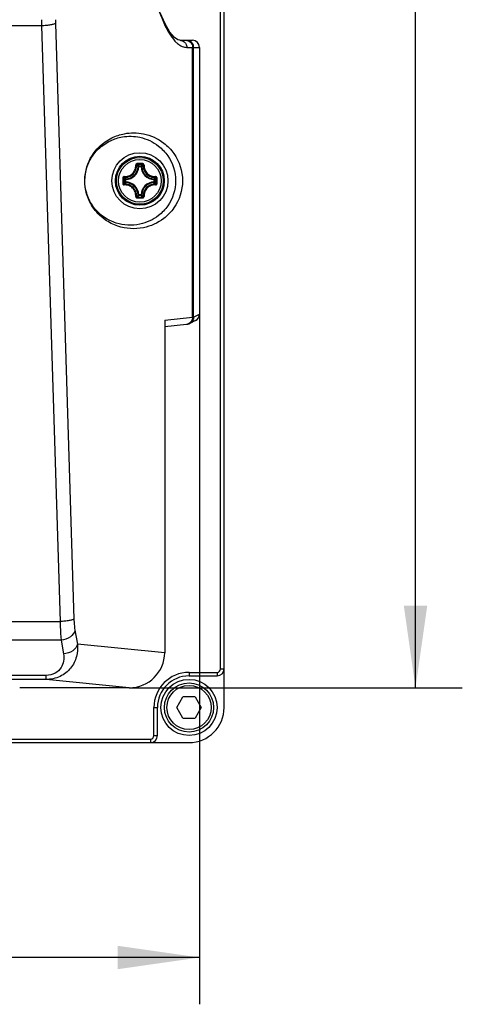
# Model space of a CAD drawing. Header units: millimetres. Extents: x 0 to 420, y 0 to 297.
# Tile 21 of 49: x 157 to 176, y 150 to 192. Entities that reach past the tile are written whole.
import ezdxf

# ---------------------------------------------------------------- set-up
doc = ezdxf.new("R2010")
doc.units = ezdxf.units.MM
doc.header["$LTSCALE"] = 23.1
doc.layers.get('0').update_dxf_attribs({"linetype": 'CONTINUOUS'})
doc.layers.add('DIM_PILOTEES', color=7, linetype='CONTINUOUS')
doc.styles.get("Standard").update_dxf_attribs({"font": 'txt', "width": 0.7})
doc.dimstyles.new('DIMSTYLE_1', dxfattribs={"dimtxt": 2.5, "dimasz": 3.5, "dimexe": 2, "dimexo": 0, "dimtad": 1, "dimlfac": 3.333333, "dimdsep": 46, "dimtxsty": 'STANDARD', "dimblk": '_FILLED', "dimblk1": '_FILLED', "dimblk2": '_FILLED', "dimcen": 0.09, "dimazin": 2, "dimtp": 0.5, "dimtm": 0.5, "dimtfac": 1, "dimtofl": 0, "dimtmove": 0, "dimatfit": 3, "dimldrblk": '_FILLED', "dimfxl": 1, "dimtolj": 1, "dimarcsym": 0})
doc.dimstyles.new('DIMSTYLE_2', dxfattribs={"dimtxt": 2.5, "dimasz": 3.5, "dimexe": 2, "dimexo": 0, "dimtad": 1, "dimdec": 1, "dimlfac": 3.333333, "dimdsep": 46, "dimtxsty": 'STANDARD', "dimblk": '_FILLED', "dimblk1": '_FILLED', "dimblk2": '_FILLED', "dimcen": 0.09, "dimazin": 2, "dimtp": 0.5, "dimtm": 0.5, "dimtfac": 1, "dimtdec": 1, "dimtofl": 0, "dimtmove": 0, "dimatfit": 3, "dimldrblk": '_FILLED', "dimfxl": 1, "dimtolj": 1, "dimarcsym": 0})

# ---------------------------------------------------------------- blocks, each defined once
blk = doc.blocks.new('_FILLED')
at = {"color": 0, "linetype": 'BYBLOCK'}
blk.add_solid([(0, 0), (-1, 0.143), (-1, -0.143)], dxfattribs=at)
blk = doc.blocks.new('*D15')
at = {"layer": 'DIM_PILOTEES', "color": 2, "linetype": 'CONTINUOUS'}
for p, q in [((46.859, 179.526), (46.859, 150.045)), ((164.759, 179.526), (164.759, 150.045)), ((46.859, 152.045), (105.809, 152.045)), ((164.759, 152.045), (105.809, 152.045))]:
    blk.add_line(p, q, dxfattribs=at)
at = {"layer": 'DIM_PILOTEES', "color": 2, "linetype": 'CONTINUOUS', "xscale": 3.5, "yscale": 3.5, "zscale": 3.5, "rotation": 180}
blk.add_blockref('_FILLED', (46.859, 152.045), dxfattribs=at)
at = {"layer": 'DIM_PILOTEES', "color": 2, "linetype": 'CONTINUOUS', "xscale": 3.5, "yscale": 3.5, "zscale": 3.5}
blk.add_blockref('_FILLED', (164.759, 152.045), dxfattribs=at)
blk = doc.blocks.new('*D22')
at = {"layer": 'DIM_PILOTEES', "color": 2, "linetype": 'CONTINUOUS'}
for p, q in [((161.751, 248.784), (175.989, 248.784)), ((173.989, 248.784), (173.989, 206.177)), ((173.989, 163.569), (173.989, 206.177)), ((161.751, 163.569), (175.989, 163.569))]:
    blk.add_line(p, q, dxfattribs=at)
at = {"layer": 'DIM_PILOTEES', "color": 2, "linetype": 'CONTINUOUS', "xscale": 3.5, "yscale": 3.5, "zscale": 3.5}
for p, rotation in [((173.989, 248.784), 90), ((173.989, 163.569), 270)]:
    blk.add_blockref('_FILLED', p, dxfattribs=dict(at, rotation=rotation))

msp = doc.modelspace()

# ---------------------------------------------------------------- linework, layer by layer
at = {"color": 7, "linetype": 'CONTINUOUS'}
for p, q in [((165.8088, 162.7255), (165.8088, 268.6255)), ((165.6588, 164.3755), (165.6588, 200.0755)), ((158.0078, 191.8462), (53.6097, 191.8462)), ((158.0078, 191.8462), (158.7989, 166.3993)), ((158.5987, 191.9504), (159.3898, 166.5035)), ((163.9172, 191.2255), (164.4586, 191.2255)), ((164.2126, 190.9255), (164.7588, 190.9255)), ((164.463, 179.3932), (164.463, 190.9255)), ((164.5068, 179.3997), (164.5068, 190.9255)), ((164.7588, 190.9255), (164.7588, 179.5257)), ((162.1193, 185.8407), (162.1139, 185.8458)), ((162.1303, 185.8298), (162.114, 185.8458)), ((162.1601, 185.8284), (162.1303, 185.8298)), ((162.1601, 185.8583), (162.2574, 185.8583)), ((162.1601, 185.8284), (162.1601, 185.8583)), ((162.1602, 185.8284), (162.2574, 185.8284)), ((162.2574, 185.8284), (162.2574, 185.8583)), ((162.2574, 185.8284), (162.2872, 185.8298)), ((162.2872, 185.8298), (162.3035, 185.8458)), ((162.2983, 185.8407), (162.3036, 185.8458)), ((161.6058, 185.2741), (161.5759, 185.2741)), ((161.5759, 185.1768), (161.5759, 185.2741)), ((161.6058, 185.1768), (161.5759, 185.1768)), ((161.6044, 185.3039), (161.5885, 185.3201)), ((161.5935, 185.315), (161.5885, 185.3201)), ((161.6044, 185.147), (161.5885, 185.1308)), ((161.5935, 185.1359), (161.5885, 185.1308)), ((161.6058, 185.2741), (161.6044, 185.3039)), ((161.6058, 185.1768), (161.6044, 185.147)), ((161.6058, 185.1769), (161.6058, 185.274)), ((162.8117, 185.2741), (162.8131, 185.3039)), ((162.8117, 185.2741), (162.8416, 185.2741)), ((162.8117, 185.274), (162.8117, 185.1769)), ((162.8117, 185.1768), (162.8416, 185.1768)), ((162.8117, 185.1768), (162.8131, 185.147)), ((162.8131, 185.3039), (162.829, 185.3201)), ((162.8131, 185.147), (162.829, 185.1308)), ((162.824, 185.315), (162.829, 185.3201)), ((162.824, 185.1359), (162.829, 185.1308)), ((162.8416, 185.2741), (162.8416, 185.1768)), ((162.1193, 184.6102), (162.1139, 184.6051)), ((162.1303, 184.6211), (162.114, 184.6051)), ((162.1601, 184.6225), (162.1303, 184.6211)), ((162.1601, 184.6225), (162.1601, 184.5926)), ((162.2574, 184.5926), (162.1601, 184.5926)), ((162.2574, 184.6225), (162.1602, 184.6225)), ((162.2574, 184.6225), (162.2872, 184.6211)), ((162.2574, 184.6225), (162.2574, 184.5926)), ((162.2872, 184.6211), (162.3035, 184.6051)), ((162.2983, 184.6102), (162.3036, 184.6051)), ((163.2697, 179.2751), (164.463, 179.3932)), ((163.2697, 179.2751), (163.2697, 165.065)), ((164.5927, 179.2572), (164.3404, 179.131)), ((164.5068, 179.3997), (164.7588, 179.5257)), ((163.2697, 179.0028), (164.1971, 179.0946)), ((155.2582, 166.3993), (158.7989, 166.3993)), ((159.4339, 166.0234), (159.5377, 165.4345)), ((158.843, 165.5991), (148.0561, 165.5991)), ((158.843, 165.5991), (158.9469, 165.0102)), ((163.2697, 165.065), (159.5377, 165.4345)), ((158.1968, 164.0969), (53.4207, 164.0969)), ((158.1968, 163.9212), (158.1968, 164.0969)), ((164.3088, 164.2255), (165.5088, 164.2255)), ((164.3088, 164.2255), (164.3088, 164.0755)), ((164.3088, 164.0755), (165.5088, 164.0755)), ((165.5088, 164.2255), (165.5088, 164.0755)), ((165.6588, 164.3755), (165.8088, 164.3755)), ((158.1968, 163.9212), (53.4207, 163.9212)), ((161.7511, 163.5694), (158.1968, 163.9212)), ((161.7511, 163.5694), (157.0719, 163.5694)), ((163.7891, 162.7255), (164.049, 163.1755)), ((164.5686, 163.1755), (164.049, 163.1755)), ((164.5686, 163.1755), (164.8284, 162.7255)), ((162.8088, 162.7255), (162.9588, 162.7255)), ((162.8088, 161.5255), (162.8088, 162.7255)), ((162.9588, 161.5255), (162.9588, 162.7255)), ((164.049, 162.2755), (163.7891, 162.7255)), ((164.8284, 162.7255), (164.5686, 162.2755)), ((164.049, 162.2755), (164.5686, 162.2755)), ((162.8088, 161.5255), (162.9588, 161.5255)), ((47.3088, 161.2255), (164.3088, 161.2255)), ((135.9588, 161.3755), (162.6588, 161.3755)), ((162.6588, 161.3755), (162.6588, 161.2255))]:
    msp.add_line(p, q, dxfattribs=at)
for points in [[(163.6823, 191.3493), (163.4915, 191.5789), (163.2862, 191.9347), (163.0808, 192.4048)], [(163.9182, 191.2254), (163.8324, 191.2446), (163.6823, 191.3493)], [(164.1971, 179.0946), (164.214, 179.0965), (164.2292, 179.0984), (164.2446, 179.1008), (164.2629, 179.1043), (164.2866, 179.1102), (164.3158, 179.1201), (164.3404, 179.131)]]:
    msp.add_lwpolyline(points, dxfattribs=at)
for centre, radius in [((162.2088, 185.2255), 1.2), ((162.2088, 185.2255), 1.0445), ((162.2088, 185.2255), 1.0443), ((162.2088, 185.2255), 1.0013), ((162.2088, 185.2255), 0.9121), ((164.3088, 162.7255), 1.2), ((164.3088, 162.7255), 1.05), ((164.3088, 162.7255), 0.945)]:
    msp.add_circle(centre, radius, dxfattribs=at)
for centre, radius, start, end in [((171.973, 192.1057), 13.9677, 179.99605, 181.06458), ((163.6256, 192.1061), 5.0294, 179.99346, 181.77416), ((164.2067, 190.9255), 0.3, 359.9968, 67.47095), ((162.2107, 151.7109), 34.2486, 89.81005, 90.19636), ((162.2087, 151.9598), 33.9638, 89.80669, 90.19301), ((161.0268, 184.7772), 1.5662, 43.64713, 47.03607), ((163.3907, 184.7773), 1.5662, 132.96384, 136.35289), ((161.5788, 185.8555), 0.5522, 272.66045, 357.3395), ((161.5788, 185.8555), 0.582, 272.66007, 357.33994), ((161.14, 184.8365), 1.4026, 46.02055, 48.82774), ((162.1605, 185.8281), 0.0302, 90.67103, 137.82657), ((162.257, 185.8281), 0.0302, 42.17343, 89.32897), ((162.8388, 185.8555), 0.582, 182.66007, 267.33994), ((162.8388, 185.8555), 0.5522, 182.6605, 267.3395), ((163.2778, 184.8362), 1.403, 131.17288, 133.97922), ((195.7233, 185.2256), 34.2487, 179.80706, 180.00022), ((195.7233, 185.2253), 34.2487, 179.99976, 180.19291), ((195.4748, 185.2255), 33.9642, 179.80684, 180.19316), ((162.6568, 186.4072), 1.5659, 222.96357, 226.35313), ((162.6568, 184.0437), 1.566, 133.6469, 137.03631), ((162.5988, 186.2953), 1.4042, 221.1741, 223.98717), ((162.5985, 184.1559), 1.4037, 136.01255, 138.82658), ((161.6061, 185.2737), 0.0302, 131.81869, 179.32792), ((162.2088, 185.2255), 0.63, 168.53717, 180), ((161.5788, 184.5955), 0.5522, 2.66045, 87.33954), ((161.5788, 184.5955), 0.582, 2.66007, 87.33994), ((162.8388, 184.5955), 0.582, 92.66006, 177.33994), ((162.8388, 184.5955), 0.5522, 92.6605, 177.3395), ((162.2088, 185.2255), 0.63, 348.53717, 360), ((161.8197, 186.2944), 1.4028, 316.01182, 318.82762), ((161.8194, 184.1562), 1.4033, 41.17309, 43.98794), ((161.7605, 186.4074), 1.5662, 313.64713, 317.03605), ((161.7606, 184.0435), 1.5662, 42.96384, 46.35289), ((128.9427, 185.2255), 33.9641, 359.80684, 0.19316), ((128.6942, 185.2256), 34.2487, 359.99976, 0.19291), ((128.6942, 185.2253), 34.2487, 359.80706, 0.00022), ((161.1391, 185.6154), 1.404, 311.174, 313.97844), ((162.2107, 218.74), 34.2486, 269.80363, 270.18994), ((161.027, 185.6735), 1.5659, 312.96355, 316.35313), ((162.2087, 218.4912), 33.9638, 269.807, 270.19331), ((162.1605, 184.6228), 0.0302, 222.17343, 269.32897), ((163.3907, 185.6737), 1.5662, 223.64713, 227.03605), ((163.2775, 185.6143), 1.4026, 226.02053, 228.82785), ((164.1671, 179.3885), 0.2953, 275.84116, 285.13037), ((164.3088, 162.7255), 1.5, 90, 180), ((164.3088, 162.7255), 1.35, 90, 180), ((165.5088, 164.3755), 0.3, 270, 360), ((165.5088, 164.3755), 0.15, 270, 360), ((164.3088, 162.7255), 1.5, 270, 360), ((162.6588, 161.5255), 0.3, 270, 360), ((162.6588, 161.5255), 0.15, 270, 360)]:
    msp.add_arc(centre, radius, start, end, dxfattribs=at)
for centre, major_axis, ratio, start_param, end_param in [((164.4586, 190.9255), (0.3002, 0), 0.9993908, 0, 1.5707963), ((164.4586, 179.5255), (0.2685, 0.1342), 0.9992388, -1.5707972, -0.4632213), ((161.7465, 165.0696), (1.516, -0.1501), 0.9846623, -1.4705984, 0.0971673)]:
    msp.add_ellipse(centre, major_axis=major_axis, ratio=ratio, start_param=start_param, end_param=end_param, dxfattribs=at)
for points, knots in [([(163.7117, 221.2594), (163.5218, 221.0559), (163.1869, 220.4489), (162.7913, 219.3145), (162.4278, 217.7953), (162.1109, 215.9354), (161.8516, 213.782), (161.5889, 210.5182), (161.4644, 206.2323), (161.5882, 201.946), (161.8504, 198.681), (162.1093, 196.5262), (162.426, 194.6645), (162.7893, 193.1435), (163.1848, 192.007), (163.5194, 191.3985), (163.7092, 191.1942)], [0, 0, 0, 0, 0.0272191, 0.0664866, 0.1176383, 0.1796513, 0.2509771, 0.3296653, 0.4998256, 0.6700149, 0.7487377, 0.8201092, 0.8821773, 0.9333904, 0.97272, 1, 1, 1, 1]), ([(158.5987, 191.9504), (158.5802, 191.9313), (158.5082, 191.9063), (158.3804, 191.8771), (158.2052, 191.8561), (158.0763, 191.8483), (158.0078, 191.8462)], [0, 0, 0, 0, 0.1315886, 0.3588491, 0.6601938, 1, 1, 1, 1]), ([(163.9182, 191.2254), (163.9691, 191.2253), (164.0729, 191.197), (164.1478, 191.12), (164.173, 191.0755)], [0, 0, 0, 0, 0.498355, 1, 1, 1, 1]), ([(163.9572, 190.9943), (163.9779, 190.9831), (164.0579, 190.9449), (164.1475, 190.9255), (164.2126, 190.9255)], [0, 0, 0, 0, 0.2650362, 1, 1, 1, 1]), ([(164.1676, 191.2255), (164.2248, 191.2255), (164.3424, 191.1897), (164.4188, 191.0937), (164.4405, 191.0403)], [0, 0, 0, 0, 0.4981105, 1, 1, 1, 1]), ([(162.3565, 183.2188), (161.9992, 183.148), (161.4002, 183.1867), (160.6577, 183.5633), (160.1835, 184.0514), (159.8253, 184.8265), (159.8331, 185.8043), (160.3489, 186.6349), (160.968, 187.0705), (161.3648, 187.2017), (161.5527, 187.2367)], [0, 0, 0, 0, 0.1689055, 0.2630321, 0.382221, 0.4763937, 0.6542263, 0.8089218, 0.9113373, 1, 1, 1, 1]), ([(162.3565, 187.2322), (162.6704, 187.17), (163.1734, 186.9427), (163.8279, 186.2626), (164.1661, 185.2255), (163.8279, 184.1883), (163.1734, 183.5082), (162.6704, 183.2809), (162.3565, 183.2188)], [0, 0, 0, 0, 0.1713238, 0.282622, 0.4999908, 0.717377, 0.8286757, 1, 1, 1, 1]), ([(162.2088, 183.3687), (161.8781, 183.2979), (161.3205, 183.3254), (160.6243, 183.6659), (160.1761, 184.1152), (159.8288, 184.8427), (159.8344, 185.7702), (160.3299, 186.5503), (160.9133, 186.9501), (161.2851, 187.0673), (161.4607, 187.0975)], [0, 0, 0, 0, 0.167396, 0.2610467, 0.3797111, 0.4733353, 0.6552571, 0.8097685, 0.9118384, 1, 1, 1, 1]), ([(162.2088, 187.0822), (162.4961, 187.0207), (162.9534, 186.8069), (163.5488, 186.1783), (163.8566, 185.2255), (163.5488, 184.2727), (162.9534, 183.644), (162.4961, 183.4302), (162.2088, 183.3687)], [0, 0, 0, 0, 0.1714343, 0.2818672, 0.4999909, 0.7181319, 0.8285654, 1, 1, 1, 1]), ([(162.0933, 185.9593), (162.0851, 185.9593), (162.0686, 185.9559), (162.0479, 185.9417), (162.0344, 185.9206), (162.0317, 185.9041), (162.0321, 185.8961)], [0, 0, 0, 0, 0.2518536, 0.5029815, 0.7523529, 1, 1, 1, 1]), ([(162.0943, 185.9234), (162.0901, 185.9234), (162.0818, 185.9218), (162.0714, 185.9148), (162.0646, 185.9045), (162.0632, 185.8963), (162.0634, 185.8923)], [0, 0, 0, 0, 0.2546115, 0.5058333, 0.753623, 1, 1, 1, 1]), ([(162.0933, 185.9593), (162.0933, 185.9552), (162.0933, 185.9472), (162.0935, 185.9365), (162.0937, 185.9291), (162.094, 185.9251), (162.0941, 185.9238), (162.0943, 185.9234)], [0, 0, 0, 0, 0.3459004, 0.6614626, 0.8926666, 0.9634671, 1, 1, 1, 1]), ([(162.3242, 185.9593), (162.3242, 185.9552), (162.3242, 185.9472), (162.324, 185.9365), (162.3238, 185.9291), (162.3235, 185.9251), (162.3234, 185.9238), (162.3233, 185.9234)], [0, 0, 0, 0, 0.3458986, 0.6614596, 0.8926637, 0.9634651, 1, 1, 1, 1]), ([(162.3541, 185.8923), (162.3543, 185.8963), (162.353, 185.9045), (162.3461, 185.9148), (162.3357, 185.9218), (162.3274, 185.9234), (162.3233, 185.9234)], [0, 0, 0, 0, 0.2463763, 0.4941652, 0.7453873, 1, 1, 1, 1]), ([(162.3854, 185.8961), (162.3858, 185.9041), (162.3831, 185.9206), (162.3697, 185.9417), (162.3489, 185.9559), (162.3324, 185.9593), (162.3242, 185.9593)], [0, 0, 0, 0, 0.2476486, 0.4970167, 0.7481404, 1, 1, 1, 1]), ([(161.5387, 185.4021), (161.5712, 185.4002), (161.6369, 185.4035), (161.7324, 185.4287), (161.8211, 185.4736), (161.8985, 185.5362), (161.961, 185.6137), (162.0057, 185.7023), (162.0308, 185.7979), (162.034, 185.8636), (162.0321, 185.8961)], [0, 0, 0, 0, 0.1240283, 0.2488269, 0.3742449, 0.5000056, 0.6257647, 0.7511794, 0.8759736, 1, 1, 1, 1]), ([(161.5419, 185.3708), (161.5762, 185.3689), (161.6457, 185.3722), (161.7467, 185.3987), (161.8403, 185.446), (161.9221, 185.5121), (161.9882, 185.5939), (162.0355, 185.6875), (162.062, 185.7885), (162.0653, 185.858), (162.0634, 185.8923)], [0, 0, 0, 0, 0.1241448, 0.2489665, 0.3743331, 0.5000011, 0.6256686, 0.751035, 0.8758568, 1, 1, 1, 1]), ([(162.0321, 185.8957), (162.0358, 185.8959), (162.0428, 185.8961), (162.0521, 185.8957), (162.0585, 185.8947), (162.062, 185.8935), (162.0631, 185.8928), (162.0634, 185.8923)], [0, 0, 0, 0, 0.3478073, 0.6537877, 0.8782928, 0.9519773, 1, 1, 1, 1]), ([(162.3541, 185.8923), (162.3522, 185.858), (162.3555, 185.7885), (162.3821, 185.6875), (162.4294, 185.5939), (162.4955, 185.5121), (162.5773, 185.446), (162.6709, 185.3987), (162.7719, 185.3722), (162.8413, 185.3689), (162.8756, 185.3708)], [0, 0, 0, 0, 0.1241647, 0.2490075, 0.3743957, 0.5000846, 0.6257563, 0.7511051, 0.8758982, 1, 1, 1, 1]), ([(162.3854, 185.8957), (162.3817, 185.8959), (162.3747, 185.8961), (162.3654, 185.8957), (162.359, 185.8947), (162.3555, 185.8935), (162.3544, 185.8928), (162.3541, 185.8923)], [0, 0, 0, 0, 0.3478488, 0.6538542, 0.8783408, 0.9520034, 1, 1, 1, 1]), ([(162.3854, 185.8961), (162.3836, 185.8636), (162.3867, 185.7979), (162.4118, 185.7023), (162.4566, 185.6136), (162.5192, 185.5361), (162.5966, 185.4735), (162.6852, 185.4286), (162.7808, 185.4034), (162.8465, 185.4002), (162.879, 185.4021)], [0, 0, 0, 0, 0.1240481, 0.2488637, 0.3743008, 0.5000815, 0.6258459, 0.7512454, 0.8760145, 1, 1, 1, 1]), ([(161.5387, 185.4021), (161.5306, 185.4025), (161.514, 185.4), (161.4927, 185.3866), (161.4783, 185.3658), (161.4749, 185.3492), (161.4749, 185.3409)], [0, 0, 0, 0, 0.2476838, 0.4970277, 0.7481421, 1, 1, 1, 1]), ([(161.4749, 185.3409), (161.479, 185.3409), (161.487, 185.3409), (161.4977, 185.3407), (161.5051, 185.3405), (161.5091, 185.3402), (161.5104, 185.3401), (161.5108, 185.3399)], [0, 0, 0, 0, 0.3458823, 0.6614332, 0.8926379, 0.9634471, 1, 1, 1, 1]), ([(161.4749, 185.11), (161.479, 185.11), (161.487, 185.11), (161.4977, 185.1102), (161.5051, 185.1104), (161.5091, 185.1107), (161.5104, 185.1108), (161.5108, 185.111)], [0, 0, 0, 0, 0.3458998, 0.6614635, 0.8926666, 0.9634673, 1, 1, 1, 1]), ([(161.4749, 185.11), (161.4749, 185.1018), (161.4783, 185.0852), (161.4927, 185.0644), (161.5139, 185.0509), (161.5305, 185.0484), (161.5386, 185.0488)], [0, 0, 0, 0, 0.2518634, 0.5029835, 0.7523337, 1, 1, 1, 1]), ([(161.5419, 185.3708), (161.5379, 185.371), (161.5297, 185.3697), (161.5194, 185.3628), (161.5124, 185.3524), (161.5108, 185.3441), (161.5108, 185.3399)], [0, 0, 0, 0, 0.2463763, 0.4941652, 0.7453873, 1, 1, 1, 1]), ([(161.5108, 185.111), (161.5108, 185.1068), (161.5124, 185.0985), (161.5194, 185.0881), (161.5297, 185.0812), (161.5379, 185.0799), (161.5419, 185.0801)], [0, 0, 0, 0, 0.2546115, 0.5058333, 0.753623, 1, 1, 1, 1]), ([(161.5386, 185.4021), (161.5383, 185.3984), (161.5381, 185.3914), (161.5385, 185.3821), (161.5395, 185.3757), (161.5407, 185.3722), (161.5414, 185.3711), (161.5419, 185.3708)], [0, 0, 0, 0, 0.3478515, 0.6538568, 0.8783445, 0.9520062, 1, 1, 1, 1]), ([(161.5386, 185.0488), (161.5383, 185.0525), (161.5381, 185.0595), (161.5385, 185.0688), (161.5395, 185.0752), (161.5407, 185.0787), (161.5414, 185.0798), (161.5419, 185.0801)], [0, 0, 0, 0, 0.3478644, 0.6538685, 0.8783623, 0.952021, 1, 1, 1, 1]), ([(162.0634, 184.5586), (162.0653, 184.5929), (162.062, 184.6624), (162.0355, 184.7634), (161.9881, 184.857), (161.922, 184.9388), (161.8403, 185.0049), (161.7466, 185.0522), (161.6457, 185.0787), (161.5762, 185.082), (161.5419, 185.0801)], [0, 0, 0, 0, 0.1241647, 0.2490075, 0.3743957, 0.5000846, 0.6257563, 0.7511051, 0.8758982, 1, 1, 1, 1]), ([(161.5759, 185.1768), (161.576, 185.1727), (161.5778, 185.1643), (161.5829, 185.1575), (161.586, 185.1547)], [0, 0, 0, 0, 0.4993788, 1, 1, 1, 1]), ([(162.8756, 185.0801), (162.8413, 185.082), (162.7718, 185.0787), (162.6708, 185.0522), (162.5772, 185.0049), (162.4954, 184.9388), (162.4294, 184.857), (162.382, 184.7634), (162.3555, 184.6624), (162.3522, 184.5929), (162.3541, 184.5586)], [0, 0, 0, 0, 0.1241432, 0.2489649, 0.3743316, 0.4999996, 0.625667, 0.7510335, 0.8758552, 1, 1, 1, 1]), ([(162.8416, 185.2741), (162.8415, 185.2782), (162.8397, 185.2866), (162.8346, 185.2934), (162.8315, 185.2962)], [0, 0, 0, 0, 0.4993788, 1, 1, 1, 1]), ([(162.8315, 185.1547), (162.8346, 185.1575), (162.8397, 185.1643), (162.8415, 185.1727), (162.8416, 185.1768)], [0, 0, 0, 0, 0.5006212, 1, 1, 1, 1]), ([(162.879, 185.4021), (162.8792, 185.3984), (162.8794, 185.3914), (162.879, 185.3821), (162.8781, 185.3757), (162.8768, 185.3722), (162.8761, 185.3711), (162.8756, 185.3708)], [0, 0, 0, 0, 0.3478644, 0.6538685, 0.8783623, 0.952021, 1, 1, 1, 1]), ([(162.9067, 185.3399), (162.9067, 185.3441), (162.9051, 185.3524), (162.8982, 185.3628), (162.8878, 185.3697), (162.8796, 185.371), (162.8756, 185.3708)], [0, 0, 0, 0, 0.2546115, 0.5058333, 0.753623, 1, 1, 1, 1]), ([(162.8756, 185.0801), (162.8796, 185.0799), (162.8878, 185.0812), (162.8982, 185.0881), (162.9051, 185.0985), (162.9067, 185.1068), (162.9067, 185.111)], [0, 0, 0, 0, 0.2463763, 0.4941652, 0.7453873, 1, 1, 1, 1]), ([(162.879, 185.0488), (162.8792, 185.0525), (162.8794, 185.0595), (162.879, 185.0688), (162.8781, 185.0752), (162.8768, 185.0787), (162.8761, 185.0798), (162.8756, 185.0801)], [0, 0, 0, 0, 0.3478496, 0.6538539, 0.8783424, 0.9520051, 1, 1, 1, 1]), ([(162.9426, 185.3409), (162.9426, 185.3491), (162.9392, 185.3658), (162.9248, 185.3865), (162.9036, 185.4), (162.887, 185.4025), (162.879, 185.4021)], [0, 0, 0, 0, 0.2518634, 0.5029835, 0.7523337, 1, 1, 1, 1]), ([(162.8794, 185.0488), (162.8874, 185.0484), (162.904, 185.0511), (162.925, 185.0646), (162.9392, 185.0853), (162.9426, 185.1018), (162.9426, 185.11)], [0, 0, 0, 0, 0.2476497, 0.4970197, 0.7481445, 1, 1, 1, 1]), ([(162.9426, 185.3409), (162.9385, 185.3409), (162.9306, 185.3409), (162.9199, 185.3407), (162.9124, 185.3405), (162.9084, 185.3402), (162.9071, 185.3401), (162.9067, 185.3399)], [0, 0, 0, 0, 0.3458998, 0.6614635, 0.8926666, 0.9634673, 1, 1, 1, 1]), ([(162.9426, 185.11), (162.9385, 185.11), (162.9306, 185.11), (162.9199, 185.1102), (162.9124, 185.1104), (162.9084, 185.1107), (162.9071, 185.1108), (162.9067, 185.111)], [0, 0, 0, 0, 0.3458849, 0.6614373, 0.8926419, 0.9634499, 1, 1, 1, 1]), ([(162.0321, 184.5548), (162.034, 184.5873), (162.0308, 184.653), (162.0057, 184.7486), (161.9609, 184.8373), (161.8984, 184.9148), (161.8209, 184.9774), (161.7323, 185.0223), (161.6367, 185.0475), (161.571, 185.0507), (161.5386, 185.0488)], [0, 0, 0, 0, 0.1240481, 0.2488637, 0.3743008, 0.5000815, 0.6258459, 0.7512454, 0.8760145, 1, 1, 1, 1]), ([(162.8794, 185.0488), (162.8469, 185.0507), (162.7812, 185.0475), (162.6856, 185.0224), (162.597, 184.9777), (162.5195, 184.9152), (162.4569, 184.8377), (162.412, 184.7491), (162.3868, 184.6536), (162.3836, 184.5879), (162.3854, 184.5554)], [0, 0, 0, 0, 0.1240264, 0.2488206, 0.3742356, 0.4999952, 0.6257554, 0.7511731, 0.8759717, 1, 1, 1, 1]), ([(162.0321, 184.5548), (162.0317, 184.5468), (162.0344, 184.5303), (162.0479, 184.5092), (162.0686, 184.495), (162.0851, 184.4916), (162.0933, 184.4916)], [0, 0, 0, 0, 0.2476538, 0.4970269, 0.748153, 1, 1, 1, 1]), ([(162.0321, 184.5552), (162.0358, 184.555), (162.0428, 184.5548), (162.0521, 184.5552), (162.0585, 184.5562), (162.062, 184.5574), (162.0631, 184.5581), (162.0634, 184.5586)], [0, 0, 0, 0, 0.3478488, 0.6538542, 0.8783408, 0.9520034, 1, 1, 1, 1]), ([(162.0634, 184.5586), (162.0632, 184.5546), (162.0646, 184.5464), (162.0714, 184.5361), (162.0818, 184.5291), (162.0901, 184.5275), (162.0943, 184.5275)], [0, 0, 0, 0, 0.2463763, 0.4941652, 0.7453873, 1, 1, 1, 1]), ([(162.0933, 184.4916), (162.0933, 184.4957), (162.0933, 184.5037), (162.0935, 184.5144), (162.0937, 184.5218), (162.094, 184.5258), (162.0941, 184.5271), (162.0943, 184.5275)], [0, 0, 0, 0, 0.3458986, 0.6614596, 0.8926637, 0.9634651, 1, 1, 1, 1]), ([(162.2574, 184.5926), (162.2615, 184.5927), (162.2698, 184.5945), (162.2766, 184.5995), (162.2794, 184.6025)], [0, 0, 0, 0, 0.4993796, 1, 1, 1, 1]), ([(162.3233, 184.5275), (162.3274, 184.5275), (162.3357, 184.5291), (162.3461, 184.5361), (162.353, 184.5464), (162.3543, 184.5546), (162.3541, 184.5586)], [0, 0, 0, 0, 0.2546116, 0.5058334, 0.753623, 1, 1, 1, 1]), ([(162.3242, 184.4916), (162.3242, 184.4957), (162.3242, 184.5037), (162.324, 184.5144), (162.3238, 184.5218), (162.3235, 184.5258), (162.3234, 184.5271), (162.3233, 184.5275)], [0, 0, 0, 0, 0.3459004, 0.6614626, 0.8926666, 0.9634671, 1, 1, 1, 1]), ([(162.3242, 184.4916), (162.3325, 184.4916), (162.3491, 184.495), (162.3699, 184.5094), (162.3833, 184.5307), (162.3858, 184.5473), (162.3854, 184.5554)], [0, 0, 0, 0, 0.2518662, 0.5029821, 0.7523235, 1, 1, 1, 1]), ([(162.3854, 184.5552), (162.3817, 184.555), (162.3747, 184.5548), (162.3654, 184.5552), (162.359, 184.5562), (162.3555, 184.5574), (162.3544, 184.5581), (162.3541, 184.5586)], [0, 0, 0, 0, 0.3478375, 0.6538305, 0.8783294, 0.9520002, 1, 1, 1, 1]), ([(164.463, 179.3932), (164.4632, 179.329), (164.421, 179.1971), (164.3056, 179.12), (164.2442, 179.1034)], [0, 0, 0, 0, 0.5021511, 1, 1, 1, 1]), ([(164.5068, 179.3997), (164.5068, 179.3451), (164.4758, 179.2336), (164.39, 179.1557), (164.3411, 179.1314)], [0, 0, 0, 0, 0.5000828, 1, 1, 1, 1]), ([(164.463, 179.3932), (164.4685, 179.3937), (164.483, 179.3954), (164.4983, 179.3959), (164.5068, 179.3997)], [0, 0, 0, 0, 0.3718604, 1, 1, 1, 1]), ([(159.3898, 166.5035), (159.3713, 166.4845), (159.2994, 166.4594), (159.1715, 166.4302), (158.9964, 166.4092), (158.8675, 166.4014), (158.7989, 166.3993)], [0, 0, 0, 0, 0.1315885, 0.3588489, 0.6601937, 1, 1, 1, 1]), ([(158.7989, 166.3993), (158.8003, 166.3254), (158.8076, 166.0583), (158.8227, 165.7913), (158.843, 165.5991)], [0, 0, 0, 0, 0.2768335, 1, 1, 1, 1]), ([(159.3898, 166.5035), (159.3912, 166.4591), (159.3985, 166.2985), (159.4137, 166.1379), (159.4339, 166.0234)], [0, 0, 0, 0, 0.2766491, 1, 1, 1, 1]), ([(159.4339, 166.0234), (159.4145, 165.9102), (159.2348, 165.69), (158.9821, 165.6114), (158.843, 165.5991)], [0, 0, 0, 0, 0.4514313, 1, 1, 1, 1]), ([(159.5377, 165.4345), (159.5566, 165.256), (159.5314, 164.8857), (159.2764, 164.3761), (158.8052, 164.0064), (158.4015, 163.9215), (158.1968, 163.9212)], [0, 0, 0, 0, 0.236552, 0.4766719, 0.7301349, 1, 1, 1, 1]), ([(159.5377, 165.4345), (159.5184, 165.3212), (159.3386, 165.1011), (159.0859, 165.0225), (158.9469, 165.0102)], [0, 0, 0, 0, 0.4514305, 1, 1, 1, 1]), ([(158.9469, 165.0102), (158.9812, 164.8156), (158.9291, 164.4676), (158.5861, 164.1548), (158.3307, 164.0969), (158.1968, 164.0969)], [0, 0, 0, 0, 0.4424839, 0.6999843, 1, 1, 1, 1])]:
    msp.add_open_spline(points, degree=3, knots=knots, dxfattribs=at)
for points in [[(163.7092, 191.1942), (163.7443, 191.1564), (163.7814, 191.1205), (163.821, 191.0876)], [(163.821, 191.0876), (163.8633, 191.0524), (163.9088, 191.0204), (163.9572, 190.9943)], [(164.173, 191.0755), (164.1985, 191.0304), (164.2126, 190.9772), (164.2126, 190.9255)], [(164.207, 191.2255), (164.246, 191.2255), (164.2857, 191.2175), (164.3217, 191.2026)], [(164.4405, 191.0403), (164.4552, 191.0041), (164.463, 190.9644), (164.463, 190.9255)], [(161.5527, 187.2367), (161.8161, 187.2858), (162.0937, 187.2842), (162.3565, 187.2322)], [(161.4607, 187.0975), (161.7065, 187.1397), (161.9649, 187.1344), (162.2088, 187.0822)], [(162.1381, 185.8484), (162.1336, 185.8434), (162.1307, 185.8365), (162.1303, 185.8298)], [(162.2872, 185.8298), (162.2868, 185.8365), (162.2839, 185.8434), (162.2794, 185.8484)], [(161.6044, 185.3039), (161.5978, 185.3035), (161.5909, 185.3006), (161.586, 185.2962)], [(161.586, 185.1547), (161.5909, 185.1503), (161.5978, 185.1474), (161.6044, 185.147)], [(162.8315, 185.2962), (162.8266, 185.3006), (162.8198, 185.3035), (162.8131, 185.3039)], [(162.8131, 185.147), (162.8198, 185.1474), (162.8266, 185.1503), (162.8315, 185.1547)], [(162.1303, 184.6211), (162.1307, 184.6144), (162.1336, 184.6075), (162.1381, 184.6025)], [(162.2794, 184.6025), (162.2839, 184.6075), (162.2868, 184.6144), (162.2872, 184.6211)]]:
    msp.add_open_spline(points, degree=3, dxfattribs=at)

# ---------------------------------------------------------------- dimensions: what is measured, and where the dimension line sits
at = {"layer": 'DIM_PILOTEES', "color": 2, "linetype": 'CONTINUOUS'}
dim = msp.add_linear_dim(base=(173.9888, 248.7838), p1=(161.7511, 163.5694), p2=(161.7511, 248.7838), angle=90, dimstyle='DIMSTYLE_2', dxfattribs=at)
dim.commit()
dim.dimension.update_dxf_attribs({"geometry": '*D22', "text_midpoint": (173.9888, 203.919), "dimtype": 160})
dim = msp.add_linear_dim(base=(164.7588, 152.045), p1=(46.8588, 179.5257), p2=(164.7588, 179.5257), dimstyle='DIMSTYLE_1', dxfattribs=at)
dim.commit()
dim.dimension.update_dxf_attribs({"geometry": '*D15', "text_midpoint": (103.4324, 152.045), "dimtype": 160})

doc.saveas('drawing.dxf')
